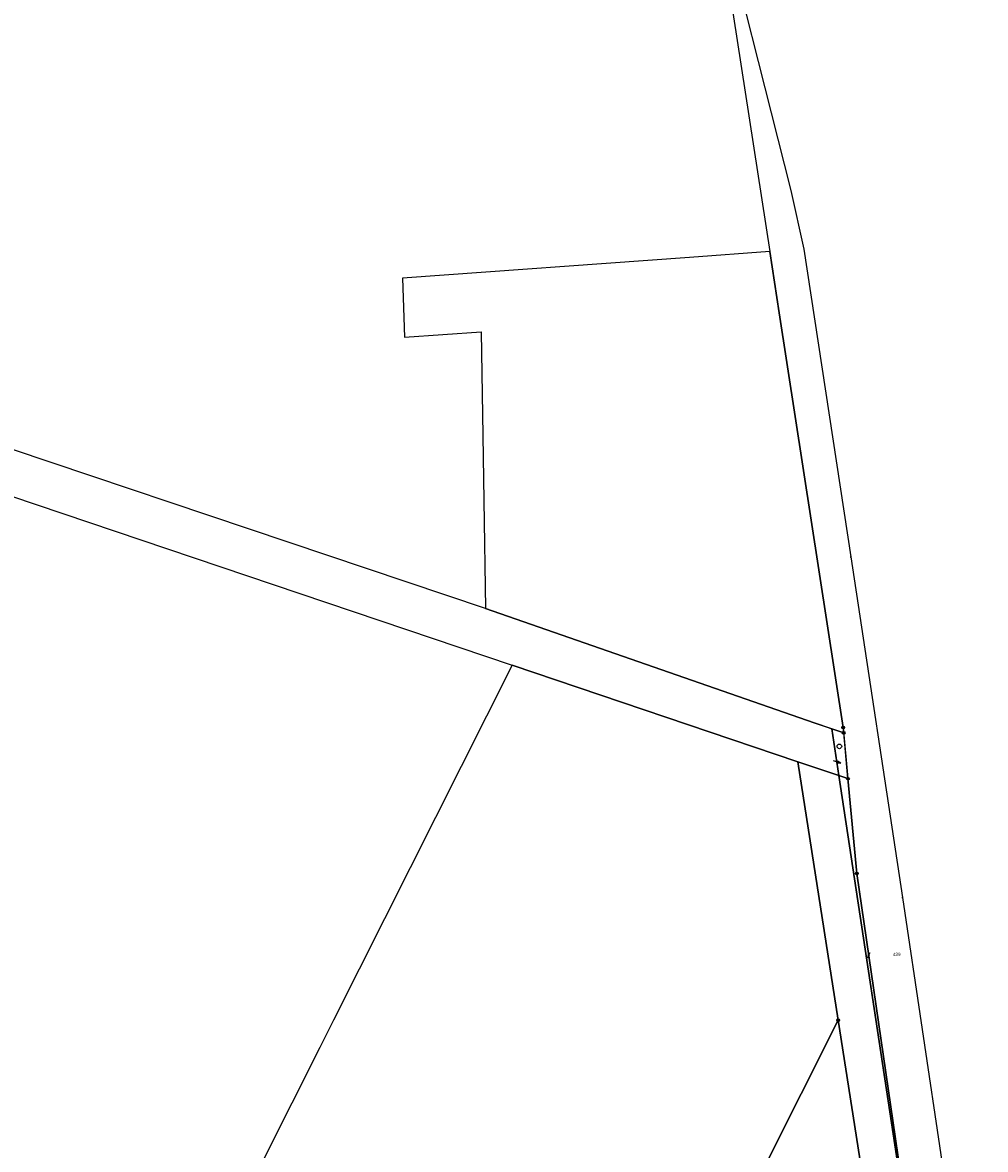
# Model space of a CAD drawing. Extents: x 2408905 to 4819478, y 5786105 to 11573663.
# Tile 8 of 39: x 2409449 to 2409622, y 5786674 to 5786877. Entities that reach past the tile are written whole.
import ezdxf

# ---------------------------------------------------------------- set-up
doc = ezdxf.new("R2010")
doc.units = 0
for name, color, linetype in [('K100-FLST_GRENZEN', 40, 'Continuous'), ('K105-FLST_NUMMERN', 40, 'Continuous'), ('K125-GEB_LINIEN', 40, 'Continuous'), ('K145-VERM_PKTE', 7, 'Continuous')]:
    doc.layers.add(name, color=color, linetype=linetype)
doc.styles.add('SIMPLEX', font='CONTINUOUS')

# ---------------------------------------------------------------- blocks, each defined once
blk = doc.blocks.new('233')
at = {"layer": 'K105-FLST_NUMMERN', "color": 7}
for points in [[(2, 0.5, 0), (0, 0, 0), (2, -0.5, 0)], [(0, 0, 0), (4, 0, 0)]]:
    blk.add_polyline3d(points, dxfattribs=at)
blk = doc.blocks.new('5')
at = {"layer": 'K125-GEB_LINIEN', "color": 7}
for points in [[(-0.25, 0.001, 0), (0, 0.001, 0), (0.25, 0.001, 0)], [(0, 0.251, 0), (0, 0.001, 0), (0, -0.249, 0)]]:
    blk.add_polyline3d(points, dxfattribs=at)
blk = doc.blocks.new('122')
at = {"color": 11, "linetype": 'Continuous'}
blk.add_circle((0, 0), 1.25, dxfattribs=at)
blk = doc.blocks.new('GRENZSTEIN')
at = {"color": 7, "linetype": 'Continuous'}
blk.add_circle((0, 0), 0.75, dxfattribs=at)
blk = doc.blocks.new('251')
at = {"color": 40, "linetype": 'Continuous'}
blk.add_circle((0, 0), 0.175, dxfattribs=at)

msp = doc.modelspace()

# ---------------------------------------------------------------- linework, layer by layer
at = {"layer": 'K100-FLST_GRENZEN', "color": 250}
msp.add_lwpolyline([(2409508.898, 5787352.703), (2409518.861, 5787277.099), (2409531.059, 5787184.762), (2409543.346, 5787092.082), (2409555.209, 5787014.581), (2409568.444, 5786928.647), (2409572.533, 5786902.18), (2409582.823, 5786835.584), (2409584.518, 5786824.592), (2409596.003, 5786750.095), (2409596.867, 5786740.888), (2409598.468, 5786723.829), (2409607.161, 5786664.241)], dxfattribs=at)
for points in [[(2408904.69, 5786976.332), (2409045.864, 5786927.609), (2409130.55, 5786898.318), (2409137.665, 5786895.933), (2409266.24, 5786852.509), (2409317.781, 5786835.099), (2409403.919, 5786806.026), (2409474.567, 5786782.178), (2409536.531, 5786761.26), (2409587.831, 5786743.939), (2409595.245, 5786741.436), (2409593.978, 5786749.811), (2409590.792, 5786750.919), (2409531.733, 5786771.462), (2409411.238, 5786811.96), (2409290.743, 5786852.458), (2409283.566, 5786854.871), (2409132.976, 5786905.485), (2409103.031, 5786915.822), (2409005.175, 5786949.601), (2408907.319, 5786983.38)], [(2409517.18, 5786820.207), (2409530.942, 5786821.188), (2409531.238, 5786802.552), (2409531.424, 5786790.874), (2409531.733, 5786771.462), (2409590.792, 5786750.919), (2409596.096, 5786749.109), (2409596.003, 5786750.095), (2409584.518, 5786824.592), (2409582.823, 5786835.584), (2409568.364, 5786834.535), (2409516.84, 5786830.798)], [(2409370.816, 5786251.469), (2409404.957, 5786319.375), (2409414.572, 5786338.498), (2409461.248, 5786431.334), (2409507.924, 5786524.17), (2409535.009, 5786578.04), (2409551.302, 5786610.407), (2409575.222, 5786657.929), (2409595.106, 5786697.509), (2409587.831, 5786743.939), (2409536.531, 5786761.26), (2409504.418, 5786697.49), (2409501.941, 5786692.572), (2409441.64, 5786572.826), (2409421.283, 5786532.401), (2409389.542, 5786469.37), (2409319.975, 5786331.224), (2409310.882, 5786313.168), (2409291.432, 5786274.545)], [(2409595.245, 5786741.436), (2409596.867, 5786740.888), (2409596.096, 5786749.109), (2409593.978, 5786749.811)], [(2409595.106, 5786697.509), (2409603.866, 5786641.612), (2409607.571, 5786617.969), (2409610.584, 5786598.741), (2409616.324, 5786562.19), (2409620.954, 5786571.428), (2409606.884, 5786664.471), (2409595.245, 5786741.436), (2409587.831, 5786743.939)], [(2409595.245, 5786741.436), (2409606.884, 5786664.471), (2409620.954, 5786571.428), (2409621.574, 5786572.626), (2409607.161, 5786664.241), (2409598.468, 5786723.829), (2409596.867, 5786740.888)], [(2409575.222, 5786657.929), (2409603.866, 5786641.612), (2409595.106, 5786697.509)]]:
    msp.add_lwpolyline(points, close=True, dxfattribs=at)
at = {"layer": 'K125-GEB_LINIEN', "color": 250}
for points in [[(2409572.533, 5786902.18), (2409586.596, 5786846.539)], [(2409586.596, 5786846.539), (2409588.919, 5786836.024)], [(2409588.919, 5786836.024), (2409597.364, 5786780.717)], [(2409597.364, 5786780.717), (2409606.654, 5786719.521)], [(2409606.654, 5786719.521), (2409620.801, 5786624.678)]]:
    msp.add_lwpolyline(points, dxfattribs=at)

# ---------------------------------------------------------------- block references
at = {"layer": 'K100-FLST_GRENZEN', "color": 250, "xscale": 0.333, "yscale": 0.333}
for name, p in [('GRENZSTEIN', (2409596.003, 5786750.095)), ('GRENZSTEIN', (2409596.096, 5786749.109)), ('251', (2409595.245, 5786741.436)), ('GRENZSTEIN', (2409596.867, 5786740.888)), ('GRENZSTEIN', (2409598.468, 5786723.829)), ('GRENZSTEIN', (2409595.106, 5786697.509))]:
    msp.add_blockref(name, p, dxfattribs=at)
at = {"layer": 'K105-FLST_NUMMERN', "color": 250}
for p, xscale, yscale, rotation in [((2409595.562, 5786743.653), 0.346, 0.346, 161.481), ((2409600.371, 5786708.718), 0.258, 0.258, 62.70699999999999)]:
    msp.add_blockref('233', p, dxfattribs=dict(at, xscale=xscale, yscale=yscale, rotation=rotation))
at = {"layer": 'K125-GEB_LINIEN', "color": 250, "xscale": 0.333, "yscale": 0.333}
for p in [(2409597.364, 5786780.717), (2409606.654, 5786719.521)]:
    msp.add_blockref('5', p, dxfattribs=at)
at = {"layer": 'K145-VERM_PKTE', "color": 250, "xscale": 0.333, "yscale": 0.333}
msp.add_blockref('122', (2409595.318, 5786746.693), dxfattribs=at)

# ---------------------------------------------------------------- texts
at = {"layer": 'K105-FLST_NUMMERN', "color": 250, "linetype": 'Continuous', "style": 'SIMPLEX'}
msp.add_text('439', height=0.6, dxfattribs=at).set_placement((2409604.928, 5786709.028, 50.009))

doc.saveas('drawing.dxf')
